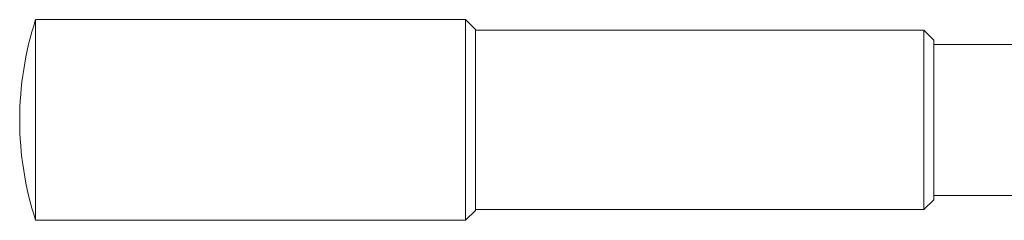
# Model space of a CAD drawing. Header units: inches. Extents: x 3.7 to 30.1, y 2.5 to 21.4.
# Tile 22 of 29: x 18.635 to 21.724, y 10.217 to 10.847. Entities that reach past the tile are written whole.
import ezdxf

# ---------------------------------------------------------------- set-up
doc = ezdxf.new("R2010")
doc.units = ezdxf.units.IN
doc.header["$MEASUREMENT"] = 0

msp = doc.modelspace()

# ---------------------------------------------------------------- linework, layer by layer
at = {"color": 7, "linetype": 'Continuous', "lineweight": 15}
for p, q in [((20.0339, 10.8466), (18.6851, 10.8466)), ((18.6851, 10.2166), (18.6851, 10.8466)), ((20.0651, 10.8153), (20.0339, 10.8466)), ((20.0339, 10.2166), (20.0339, 10.8466)), ((20.0651, 10.8153), (20.0651, 10.2478)), ((21.4719, 10.8131), (20.0651, 10.8131)), ((21.5031, 10.7818), (21.4719, 10.8131)), ((21.4719, 10.5399), (21.4719, 10.8131)), ((21.5031, 10.7818), (21.5031, 10.539)), ((23.1966, 10.7691), (21.5031, 10.7691)), ((21.4719, 10.2501), (21.4719, 10.5399)), ((21.5031, 10.539), (21.5031, 10.2813)), ((21.5031, 10.2941), (23.1966, 10.2941)), ((21.4719, 10.2501), (21.5031, 10.2813)), ((20.0339, 10.2166), (20.0651, 10.2478)), ((20.0651, 10.2501), (21.4719, 10.2501)), ((18.6851, 10.2166), (20.0339, 10.2166))]:
    msp.add_line(p, q, dxfattribs=at)
msp.add_arc((19.6524, 10.5316), 1.0173, 161.9614, 198.0386, dxfattribs=at)

doc.saveas('drawing.dxf')
